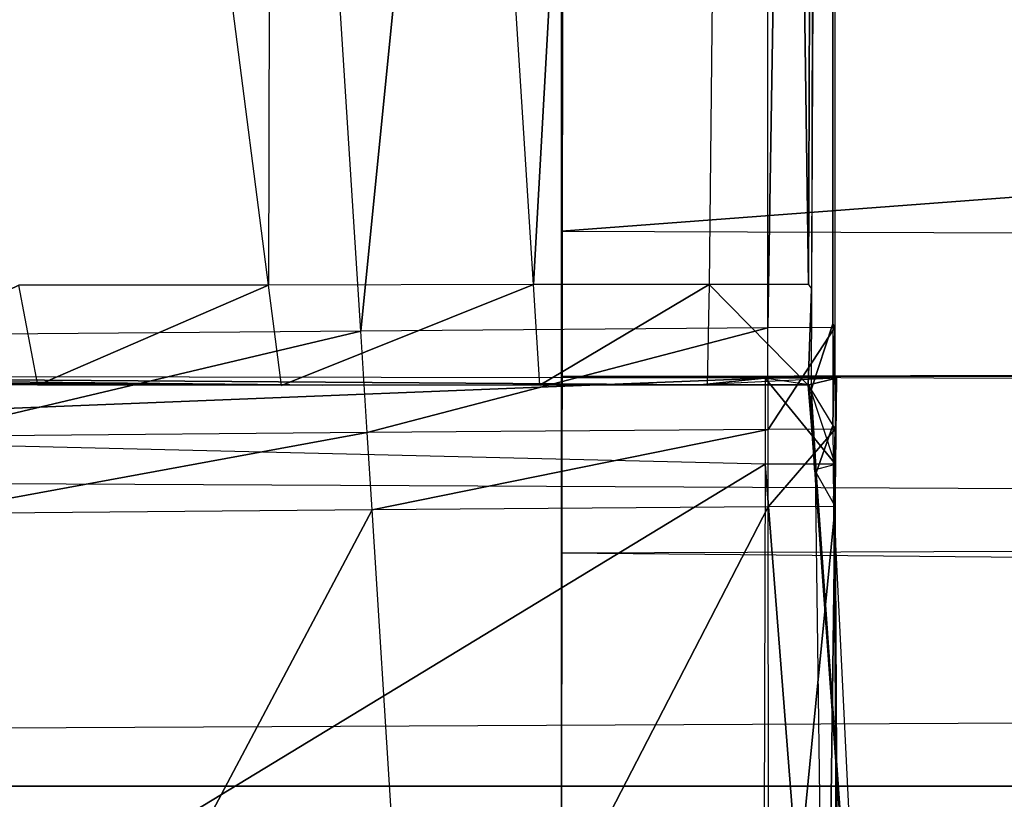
# Model space of a CAD drawing. Extents: x 0 to 0.356, y -0.372 to 0.
# Tile 7 of 32: x 0.06233 to 0.06684, y -0.37006 to -0.36649. Entities that reach past the tile are written whole.
import ezdxf

# ---------------------------------------------------------------- set-up
doc = ezdxf.new("R2010")
doc.units = 0
for name, color, linetype in [('L18_FRONTO_N_A714__0___REPLACEM', 7, 'CONTINUOUS'), ('L1_GRIFF_N_A714__1___REPLACEMTF', 7, 'CONTINUOUS'), ('L20_GRIFFO_N_A714__1___REPLACEM', 7, 'CONTINUOUS'), ('L21_GRIFFO_N_A714__0___REPLACEM', 7, 'CONTINUOUS'), ('L2_GRIFF_N_A714__0___REPLACEMTF', 7, 'CONTINUOUS'), ('L3_FRONTU_N_A714__0___REPLACEMT', 7, 'CONTINUOUS')]:
    doc.layers.add(name, color=color, linetype=linetype)

msp = doc.modelspace()

# ---------------------------------------------------------------- linework, layer by layer
at = {"layer": 'L18_FRONTO_N_A714__0___REPLACEM', "color": 8}
for points, invisible_edges in [([(0.349193, -0.368345, 0.856), (0.006722, -0.352928, 0.856), (0.006722, -0.368345, 0.856), (0.349193, -0.368345, 0.856)], 13), ([(0.006722, -0.352928, 0.856), (0.349193, -0.368345, 0.856), (0.349193, -0.352928, 0.856), (0.006722, -0.352928, 0.856)], 14), ([(0.349193, -0.37, 0.856), (0.006722, -0.368345, 0.856), (0.006722, -0.37, 0.856), (0.349193, -0.37, 0.856)], 13), ([(0.006722, -0.368345, 0.856), (0.349193, -0.37, 0.856), (0.349193, -0.368345, 0.856), (0.006722, -0.368345, 0.856)], 14), ([(0.006722, -0.37, 0.85429), (0.062173, -0.37, 0.542239), (0.064049, -0.37, 0.542808), (0.006722, -0.37, 0.85429)], 15), ([(0.006722, -0.37, 0.85429), (0.064049, -0.37, 0.542808), (0.066, -0.37, 0.543), (0.006722, -0.37, 0.85429)], 15), ([(0.006722, -0.37, 0.85429), (0.066, -0.37, 0.543), (0.349193, -0.37, 0.85429), (0.006722, -0.37, 0.85429)], 15), ([(0.349193, -0.37, 0.856), (0.006722, -0.37, 0.85429), (0.349193, -0.37, 0.85429), (0.349193, -0.37, 0.856)], 13), ([(0.006722, -0.37, 0.85429), (0.349193, -0.37, 0.856), (0.006722, -0.37, 0.856), (0.006722, -0.37, 0.85429)], 14), ([(0.29, -0.37, 0.543), (0.349193, -0.37, 0.85429), (0.066, -0.37, 0.543), (0.29, -0.37, 0.543)], 13)]:
    msp.add_3dface(points, dxfattribs=dict(at, invisible_edges=invisible_edges))
at = {"layer": 'L1_GRIFF_N_A714__1___REPLACEMTF', "color": 254}
for points, invisible_edges in [([(0.064811, -0.367458, 0.494732), (0.289944, -0.350376, 0.488481), (0.064811, -0.350376, 0.488481), (0.064811, -0.367458, 0.494732)], 13), ([(0.289944, -0.350376, 0.488481), (0.064811, -0.367458, 0.494732), (0.289944, -0.367458, 0.494732), (0.289944, -0.350376, 0.488481)], 14), ([(0.064828, -0.35049, 0.485178), (0.289945, -0.370681, 0.492543), (0.064811, -0.370681, 0.492543), (0.064828, -0.35049, 0.485178)], 13), ([(0.289945, -0.370681, 0.492543), (0.064828, -0.35049, 0.485178), (0.289961, -0.35049, 0.485178), (0.289945, -0.370681, 0.492543)], 14), ([(0.289944, -0.368123, 0.494975), (0.064811, -0.367458, 0.494732), (0.064811, -0.368123, 0.494975), (0.289944, -0.368123, 0.494975)], 13), ([(0.064811, -0.367458, 0.494732), (0.289944, -0.368123, 0.494975), (0.289944, -0.367458, 0.494732), (0.064811, -0.367458, 0.494732)], 14), ([(0.064811, -0.368123, 0.496633), (0.289944, -0.368123, 0.494975), (0.064811, -0.368123, 0.494975), (0.064811, -0.368123, 0.496633)], 13), ([(0.289944, -0.368123, 0.494975), (0.064811, -0.368123, 0.496633), (0.289944, -0.368123, 0.496633), (0.289944, -0.368123, 0.494975)], 14), ([(0.289944, -0.368931, 0.496666), (0.064811, -0.368123, 0.496633), (0.064811, -0.368931, 0.496666), (0.289944, -0.368931, 0.496666)], 13), ([(0.064811, -0.368123, 0.496633), (0.289944, -0.368931, 0.496666), (0.289944, -0.368123, 0.496633), (0.064811, -0.368123, 0.496633)], 14), ([(0.289944, -0.371009, 0.496748), (0.064811, -0.368931, 0.496666), (0.064811, -0.371009, 0.496748), (0.289944, -0.371009, 0.496748)], 13), ([(0.064811, -0.368931, 0.496666), (0.289944, -0.371009, 0.496748), (0.289944, -0.368931, 0.496666), (0.064811, -0.368931, 0.496666)], 14)]:
    msp.add_3dface(points, dxfattribs=dict(at, invisible_edges=invisible_edges))
at = {"layer": 'L20_GRIFFO_N_A714__1___REPLACEM', "color": 254}
for points, invisible_edges in [([(0.289944, -0.350376, 0.548519), (0.064811, -0.367458, 0.542268), (0.064811, -0.350376, 0.548519), (0.289944, -0.350376, 0.548519)], 13), ([(0.064811, -0.367458, 0.542268), (0.289944, -0.350376, 0.548519), (0.289944, -0.367458, 0.542268), (0.064811, -0.367458, 0.542268)], 14), ([(0.289945, -0.370681, 0.544457), (0.064828, -0.35049, 0.551822), (0.064811, -0.370681, 0.544457), (0.289945, -0.370681, 0.544457)], 13), ([(0.064828, -0.35049, 0.551822), (0.289945, -0.370681, 0.544457), (0.289961, -0.35049, 0.551822), (0.064828, -0.35049, 0.551822)], 14), ([(0.289944, -0.367458, 0.542268), (0.064811, -0.368123, 0.542025), (0.064811, -0.367458, 0.542268), (0.289944, -0.367458, 0.542268)], 13), ([(0.064811, -0.368123, 0.542025), (0.289944, -0.367458, 0.542268), (0.289944, -0.368123, 0.542025), (0.064811, -0.368123, 0.542025)], 14), ([(0.064811, -0.368123, 0.542025), (0.289944, -0.368123, 0.540367), (0.064811, -0.368123, 0.540367), (0.064811, -0.368123, 0.542025)], 13), ([(0.289944, -0.368123, 0.540367), (0.064811, -0.368123, 0.542025), (0.289944, -0.368123, 0.542025), (0.289944, -0.368123, 0.540367)], 14), ([(0.289944, -0.368123, 0.540367), (0.064811, -0.368931, 0.540334), (0.064811, -0.368123, 0.540367), (0.289944, -0.368123, 0.540367)], 13), ([(0.064811, -0.368931, 0.540334), (0.289944, -0.368123, 0.540367), (0.289944, -0.368931, 0.540334), (0.064811, -0.368931, 0.540334)], 14), ([(0.289944, -0.368931, 0.540334), (0.064811, -0.371009, 0.540252), (0.064811, -0.368931, 0.540334), (0.289944, -0.368931, 0.540334)], 13), ([(0.064811, -0.371009, 0.540252), (0.289944, -0.368931, 0.540334), (0.289944, -0.371009, 0.540252), (0.064811, -0.371009, 0.540252)], 14)]:
    msp.add_3dface(points, dxfattribs=dict(at, invisible_edges=invisible_edges))
at = {"layer": 'L21_GRIFFO_N_A714__0___REPLACEM', "color": 254}
for points, invisible_edges in [([(0.063891, -0.367915, 0.546119), (0.065744, -0.349385, 0.553133), (0.062715, -0.349409, 0.552782), (0.063891, -0.367915, 0.546119)], 13), ([(0.065687, -0.349391, 0.548357), (0.064683, -0.367702, 0.541943), (0.063508, -0.349408, 0.548104), (0.065687, -0.349391, 0.548357)], 13), ([(0.065744, -0.349385, 0.553133), (0.063891, -0.367915, 0.546119), (0.065756, -0.3679, 0.546335), (0.065744, -0.349385, 0.553133)], 14), ([(0.064683, -0.367702, 0.541943), (0.065687, -0.349391, 0.548357), (0.065487, -0.367702, 0.542031), (0.064683, -0.367702, 0.541943)], 14), ([(0.065687, -0.349391, 0.548357), (0.065942, -0.367701, 0.54208), (0.065487, -0.367702, 0.542031), (0.065687, -0.349391, 0.548357)], 13), ([(0.065942, -0.367701, 0.54208), (0.065687, -0.349391, 0.548357), (0.065994, -0.349389, 0.548392), (0.065942, -0.367701, 0.54208)], 14), ([(0.065756, -0.3679, 0.546335), (0.066051, -0.349383, 0.553169), (0.065744, -0.349385, 0.553133), (0.065756, -0.3679, 0.546335)], 13), ([(0.066051, -0.349383, 0.553169), (0.065756, -0.3679, 0.546335), (0.066063, -0.367898, 0.546371), (0.066051, -0.349383, 0.553169)], 14), ([(0.065942, -0.367701, 0.54208), (0.065999, -0.349389, 0.548842), (0.065955, -0.367722, 0.542541), (0.065942, -0.367701, 0.54208)], 13), ([(0.065999, -0.349389, 0.548842), (0.065942, -0.367701, 0.54208), (0.065994, -0.349389, 0.548392), (0.065999, -0.349389, 0.548842)], 14), ([(0.066046, -0.349384, 0.552704), (0.065955, -0.367722, 0.542541), (0.065999, -0.349389, 0.548842), (0.066046, -0.349384, 0.552704)], 14), ([(0.066046, -0.349384, 0.552704), (0.066053, -0.367882, 0.546015), (0.065955, -0.367722, 0.542541), (0.066046, -0.349384, 0.552704)], 14), ([(0.066051, -0.349383, 0.553169), (0.066053, -0.367882, 0.546015), (0.066046, -0.349384, 0.552704), (0.066051, -0.349383, 0.553169)], 14), ([(0.066053, -0.367882, 0.546015), (0.066051, -0.349383, 0.553169), (0.066063, -0.367898, 0.546371), (0.066053, -0.367882, 0.546015)], 13), ([(0.061797, -0.367932, 0.545536), (0.062715, -0.349409, 0.552782), (0.059499, -0.349435, 0.551886), (0.061797, -0.367932, 0.545536)], 13), ([(0.063508, -0.349408, 0.548104), (0.063469, -0.367704, 0.541625), (0.061112, -0.349428, 0.547438), (0.063508, -0.349408, 0.548104)], 14), ([(0.063469, -0.367704, 0.541625), (0.062325, -0.367704, 0.54114), (0.061112, -0.349428, 0.547438), (0.063469, -0.367704, 0.541625)], 14), ([(0.062715, -0.349409, 0.552782), (0.061797, -0.367932, 0.545536), (0.063891, -0.367915, 0.546119), (0.062715, -0.349409, 0.552782)], 14), ([(0.064683, -0.367702, 0.541943), (0.063469, -0.367704, 0.541625), (0.063508, -0.349408, 0.548104), (0.064683, -0.367702, 0.541943)], 14), ([(0.061401, -0.368158, 0.540343), (0.062325, -0.367704, 0.54114), (0.062412, -0.368163, 0.541007), (0.061401, -0.368158, 0.540343)], 14), ([(0.063469, -0.367704, 0.541625), (0.062412, -0.368163, 0.541007), (0.062325, -0.367704, 0.54114), (0.063469, -0.367704, 0.541625)], 13), ([(0.062412, -0.368163, 0.541007), (0.063469, -0.367704, 0.541625), (0.063528, -0.368164, 0.541479), (0.062412, -0.368163, 0.541007)], 14), ([(0.064683, -0.367702, 0.541943), (0.063528, -0.368164, 0.541479), (0.063469, -0.367704, 0.541625), (0.064683, -0.367702, 0.541943)], 13), ([(0.063528, -0.368164, 0.541479), (0.064683, -0.367702, 0.541943), (0.064712, -0.368162, 0.541788), (0.063528, -0.368164, 0.541479)], 14), ([(0.065487, -0.367702, 0.542031), (0.064712, -0.368162, 0.541788), (0.064683, -0.367702, 0.541943), (0.065487, -0.367702, 0.542031)], 13), ([(0.064712, -0.368162, 0.541788), (0.065487, -0.367702, 0.542031), (0.065478, -0.368162, 0.541871), (0.064712, -0.368162, 0.541788)], 14), ([(0.065487, -0.367702, 0.542031), (0.065941, -0.368162, 0.541922), (0.065478, -0.368162, 0.541871), (0.065487, -0.367702, 0.542031)], 13), ([(0.065941, -0.368162, 0.541922), (0.065487, -0.367702, 0.542031), (0.065942, -0.367701, 0.54208), (0.065941, -0.368162, 0.541922)], 14), ([(0.065955, -0.367722, 0.542541), (0.065941, -0.368162, 0.541922), (0.065942, -0.367701, 0.54208), (0.065955, -0.367722, 0.542541)], 14), ([(0.065941, -0.368162, 0.541922), (0.065955, -0.367722, 0.542541), (0.065954, -0.368184, 0.542383), (0.065941, -0.368162, 0.541922)], 13), ([(0.066053, -0.367882, 0.546015), (0.065954, -0.368184, 0.542383), (0.065955, -0.367722, 0.542541), (0.066053, -0.367882, 0.546015)], 14), ([(0.065954, -0.368184, 0.542383), (0.066053, -0.367882, 0.546015), (0.066054, -0.368347, 0.545847), (0.065954, -0.368184, 0.542383)], 13), ([(0.066063, -0.367898, 0.546371), (0.066054, -0.368347, 0.545847), (0.066053, -0.367882, 0.546015), (0.066063, -0.367898, 0.546371)], 14), ([(0.061854, -0.368398, 0.545376), (0.063891, -0.367915, 0.546119), (0.061797, -0.367932, 0.545536), (0.061854, -0.368398, 0.545376)], 13), ([(0.063891, -0.367915, 0.546119), (0.061854, -0.368398, 0.545376), (0.06392, -0.36838, 0.545951), (0.063891, -0.367915, 0.546119)], 14), ([(0.06392, -0.36838, 0.545951), (0.065756, -0.3679, 0.546335), (0.063891, -0.367915, 0.546119), (0.06392, -0.36838, 0.545951)], 13), ([(0.065756, -0.3679, 0.546335), (0.06392, -0.36838, 0.545951), (0.065757, -0.368366, 0.546164), (0.065756, -0.3679, 0.546335)], 14), ([(0.065757, -0.368366, 0.546164), (0.066063, -0.367898, 0.546371), (0.065756, -0.3679, 0.546335), (0.065757, -0.368366, 0.546164)], 13), ([(0.066063, -0.367898, 0.546371), (0.065757, -0.368366, 0.546164), (0.066064, -0.368364, 0.5462), (0.066063, -0.367898, 0.546371)], 14), ([(0.066054, -0.368347, 0.545847), (0.066063, -0.367898, 0.546371), (0.066064, -0.368364, 0.5462), (0.066054, -0.368347, 0.545847)], 13), ([(0.059505, -0.36812, 0.520321), (0.065744, -0.36813, 0.519986), (0.059509, -0.36812, 0.519986), (0.059505, -0.36812, 0.520321)], 13), ([(0.065744, -0.36813, 0.519986), (0.059505, -0.36812, 0.520321), (0.06574, -0.36813, 0.520305), (0.065744, -0.36813, 0.519986)], 14), ([(0.065446, -0.368161, 0.541283), (0.06574, -0.36813, 0.520305), (0.059505, -0.36812, 0.520321), (0.065446, -0.368161, 0.541283)], 14), ([(0.065446, -0.368161, 0.541283), (0.059505, -0.36812, 0.520321), (0.063716, -0.368163, 0.540926), (0.065446, -0.368161, 0.541283)], 14), ([(0.063716, -0.368163, 0.540926), (0.059505, -0.36812, 0.520321), (0.060319, -0.368145, 0.538276), (0.063716, -0.368163, 0.540926)], 14), ([(0.065744, -0.36813, 0.519986), (0.059573, -0.368377, 0.519986), (0.059509, -0.36812, 0.519986), (0.065744, -0.36813, 0.519986)], 13), ([(0.059573, -0.368377, 0.519986), (0.065744, -0.36813, 0.519986), (0.065743, -0.368524, 0.519986), (0.059573, -0.368377, 0.519986)], 14), ([(0.063716, -0.368163, 0.540926), (0.060319, -0.368145, 0.538276), (0.061763, -0.368158, 0.539883), (0.063716, -0.368163, 0.540926)], 14), ([(0.061401, -0.368158, 0.540343), (0.062688, -0.368163, 0.540491), (0.061763, -0.368158, 0.539883), (0.061401, -0.368158, 0.540343)], 13), ([(0.062688, -0.368163, 0.540491), (0.061401, -0.368158, 0.540343), (0.062412, -0.368163, 0.541007), (0.062688, -0.368163, 0.540491)], 14), ([(0.063716, -0.368163, 0.540926), (0.061763, -0.368158, 0.539883), (0.062688, -0.368163, 0.540491), (0.063716, -0.368163, 0.540926)], 14), ([(0.062412, -0.368163, 0.541007), (0.063716, -0.368163, 0.540926), (0.062688, -0.368163, 0.540491), (0.062412, -0.368163, 0.541007)], 13), ([(0.063716, -0.368163, 0.540926), (0.062412, -0.368163, 0.541007), (0.063528, -0.368164, 0.541479), (0.063716, -0.368163, 0.540926)], 14), ([(0.063528, -0.368164, 0.541479), (0.064728, -0.368162, 0.541204), (0.063716, -0.368163, 0.540926), (0.063528, -0.368164, 0.541479)], 13), ([(0.064728, -0.368162, 0.541204), (0.063528, -0.368164, 0.541479), (0.064712, -0.368162, 0.541788), (0.064728, -0.368162, 0.541204)], 14), ([(0.065446, -0.368161, 0.541283), (0.063716, -0.368163, 0.540926), (0.064728, -0.368162, 0.541204), (0.065446, -0.368161, 0.541283)], 14), ([(0.064712, -0.368162, 0.541788), (0.065446, -0.368161, 0.541283), (0.064728, -0.368162, 0.541204), (0.064712, -0.368162, 0.541788)], 13), ([(0.065446, -0.368161, 0.541283), (0.064712, -0.368162, 0.541788), (0.065478, -0.368162, 0.541871), (0.065446, -0.368161, 0.541283)], 14), ([(0.065944, -0.368161, 0.541338), (0.06574, -0.36813, 0.520305), (0.065446, -0.368161, 0.541283), (0.065944, -0.368161, 0.541338)], 14), ([(0.065478, -0.368162, 0.541871), (0.065944, -0.368161, 0.541338), (0.065446, -0.368161, 0.541283), (0.065478, -0.368162, 0.541871)], 13), ([(0.065944, -0.368161, 0.541338), (0.065478, -0.368162, 0.541871), (0.065941, -0.368162, 0.541922), (0.065944, -0.368161, 0.541338)], 14), ([(0.06574, -0.36813, 0.520305), (0.065944, -0.368161, 0.541338), (0.06607, -0.368131, 0.520304), (0.06574, -0.36813, 0.520305)], 13), ([(0.06574, -0.36813, 0.520305), (0.066072, -0.36813, 0.519986), (0.065744, -0.36813, 0.519986), (0.06574, -0.36813, 0.520305)], 13), ([(0.066072, -0.36813, 0.519986), (0.06574, -0.36813, 0.520305), (0.06607, -0.368131, 0.520304), (0.066072, -0.36813, 0.519986)], 14), ([(0.065744, -0.36813, 0.519986), (0.066066, -0.368525, 0.519986), (0.065743, -0.368524, 0.519986), (0.065744, -0.36813, 0.519986)], 13), ([(0.066066, -0.368525, 0.519986), (0.065744, -0.36813, 0.519986), (0.066072, -0.36813, 0.519986), (0.066066, -0.368525, 0.519986)], 14), ([(0.065941, -0.368162, 0.541922), (0.065972, -0.36855, 0.541329), (0.065944, -0.368161, 0.541338), (0.065941, -0.368162, 0.541922)], 14), ([(0.065954, -0.368184, 0.542383), (0.065969, -0.368551, 0.541912), (0.065941, -0.368162, 0.541922), (0.065954, -0.368184, 0.542383)], 14), ([(0.065972, -0.36855, 0.541329), (0.065941, -0.368162, 0.541922), (0.065969, -0.368551, 0.541912), (0.065972, -0.36855, 0.541329)], 13), ([(0.06607, -0.368131, 0.520304), (0.065944, -0.368161, 0.541338), (0.066064, -0.368526, 0.520305), (0.06607, -0.368131, 0.520304)], 14), ([(0.065944, -0.368161, 0.541338), (0.065972, -0.36855, 0.541329), (0.066064, -0.368526, 0.520305), (0.065944, -0.368161, 0.541338)], 14), ([(0.066066, -0.368525, 0.519986), (0.06607, -0.368131, 0.520304), (0.066064, -0.368526, 0.520305), (0.066066, -0.368525, 0.519986)], 13), ([(0.06607, -0.368131, 0.520304), (0.066066, -0.368525, 0.519986), (0.066072, -0.36813, 0.519986), (0.06607, -0.368131, 0.520304)], 14), ([(0.066054, -0.368347, 0.545847), (0.065977, -0.368564, 0.542248), (0.065954, -0.368184, 0.542383), (0.066054, -0.368347, 0.545847)], 14), ([(0.065969, -0.368551, 0.541912), (0.065954, -0.368184, 0.542383), (0.065977, -0.368564, 0.542248), (0.065969, -0.368551, 0.541912)], 13), ([(0.065743, -0.368524, 0.519986), (0.060289, -0.371838, 0.519986), (0.059573, -0.368377, 0.519986), (0.065743, -0.368524, 0.519986)], 13), ([(0.061898, -0.368751, 0.545255), (0.06392, -0.36838, 0.545951), (0.061854, -0.368398, 0.545376), (0.061898, -0.368751, 0.545255)], 13), ([(0.06392, -0.36838, 0.545951), (0.061898, -0.368751, 0.545255), (0.063943, -0.368734, 0.545824), (0.06392, -0.36838, 0.545951)], 14), ([(0.063943, -0.368734, 0.545824), (0.065757, -0.368366, 0.546164), (0.06392, -0.36838, 0.545951), (0.063943, -0.368734, 0.545824)], 13), ([(0.065757, -0.368366, 0.546164), (0.063943, -0.368734, 0.545824), (0.065757, -0.36872, 0.546034), (0.065757, -0.368366, 0.546164)], 14), ([(0.065757, -0.36872, 0.546034), (0.066064, -0.368364, 0.5462), (0.065757, -0.368366, 0.546164), (0.065757, -0.36872, 0.546034)], 13), ([(0.066064, -0.368364, 0.5462), (0.065757, -0.36872, 0.546034), (0.066064, -0.368718, 0.54607), (0.066064, -0.368364, 0.5462)], 14), ([(0.065977, -0.368564, 0.542248), (0.066054, -0.368347, 0.545847), (0.066056, -0.368704, 0.545719), (0.065977, -0.368564, 0.542248)], 13), ([(0.066064, -0.368364, 0.5462), (0.066056, -0.368704, 0.545719), (0.066054, -0.368347, 0.545847), (0.066064, -0.368364, 0.5462)], 14), ([(0.066056, -0.368704, 0.545719), (0.066064, -0.368364, 0.5462), (0.066064, -0.368718, 0.54607), (0.066056, -0.368704, 0.545719)], 13), ([(0.060289, -0.371838, 0.519986), (0.065743, -0.368524, 0.519986), (0.065735, -0.371989, 0.519986), (0.060289, -0.371838, 0.519986)], 14), ([(0.065743, -0.368524, 0.519986), (0.066015, -0.371997, 0.519986), (0.065735, -0.371989, 0.519986), (0.065743, -0.368524, 0.519986)], 13), ([(0.066015, -0.371997, 0.519986), (0.065743, -0.368524, 0.519986), (0.066066, -0.368525, 0.519986), (0.066015, -0.371997, 0.519986)], 14), ([(0.066217, -0.371971, 0.541825), (0.065972, -0.36855, 0.541329), (0.065969, -0.368551, 0.541912), (0.066217, -0.371971, 0.541825)], 14), ([(0.065969, -0.368551, 0.541912), (0.065977, -0.368564, 0.542248), (0.066217, -0.371971, 0.541825), (0.065969, -0.368551, 0.541912)], 14), ([(0.066064, -0.368526, 0.520305), (0.065972, -0.36855, 0.541329), (0.066018, -0.371997, 0.520322), (0.066064, -0.368526, 0.520305)], 14), ([(0.065972, -0.36855, 0.541329), (0.066213, -0.371972, 0.541327), (0.066018, -0.371997, 0.520322), (0.065972, -0.36855, 0.541329)], 14), ([(0.065972, -0.36855, 0.541329), (0.066217, -0.371971, 0.541825), (0.066213, -0.371972, 0.541327), (0.065972, -0.36855, 0.541329)], 13), ([(0.065977, -0.368564, 0.542248), (0.066056, -0.368704, 0.545719), (0.066217, -0.371971, 0.541825), (0.065977, -0.368564, 0.542248)], 14), ([(0.066066, -0.368525, 0.519986), (0.066018, -0.371997, 0.520322), (0.066015, -0.371997, 0.519986), (0.066066, -0.368525, 0.519986)], 13), ([(0.066018, -0.371997, 0.520322), (0.066066, -0.368525, 0.519986), (0.066064, -0.368526, 0.520305), (0.066018, -0.371997, 0.520322)], 14), ([(0.066056, -0.368704, 0.545719), (0.066082, -0.371846, 0.544588), (0.066217, -0.371971, 0.541825), (0.066056, -0.368704, 0.545719)], 14), ([(0.066056, -0.368704, 0.545719), (0.066064, -0.368718, 0.54607), (0.066082, -0.371846, 0.544588), (0.066056, -0.368704, 0.545719)], 14), ([(0.062285, -0.371861, 0.544187), (0.063943, -0.368734, 0.545824), (0.061898, -0.368751, 0.545255), (0.062285, -0.371861, 0.544187)], 13), ([(0.063943, -0.368734, 0.545824), (0.062285, -0.371861, 0.544187), (0.064141, -0.371846, 0.544703), (0.063943, -0.368734, 0.545824)], 14), ([(0.064141, -0.371846, 0.544703), (0.065757, -0.36872, 0.546034), (0.063943, -0.368734, 0.545824), (0.064141, -0.371846, 0.544703)], 13), ([(0.065757, -0.36872, 0.546034), (0.064141, -0.371846, 0.544703), (0.065759, -0.371833, 0.544891), (0.065757, -0.36872, 0.546034)], 14), ([(0.065759, -0.371833, 0.544891), (0.066064, -0.368718, 0.54607), (0.065757, -0.36872, 0.546034), (0.065759, -0.371833, 0.544891)], 13), ([(0.066064, -0.368718, 0.54607), (0.065759, -0.371833, 0.544891), (0.066066, -0.371831, 0.544927), (0.066064, -0.368718, 0.54607)], 14), ([(0.066064, -0.368718, 0.54607), (0.066066, -0.371831, 0.544927), (0.066082, -0.371846, 0.544588), (0.066064, -0.368718, 0.54607)], 14)]:
    msp.add_3dface(points, dxfattribs=dict(at, invisible_edges=invisible_edges))
at = {"layer": 'L2_GRIFF_N_A714__0___REPLACEMTF', "color": 254}
for points, invisible_edges in [([(0.065744, -0.349385, 0.483867), (0.063891, -0.367915, 0.490881), (0.062715, -0.349409, 0.484218), (0.065744, -0.349385, 0.483867)], 13), ([(0.064683, -0.367702, 0.495057), (0.065687, -0.349391, 0.488643), (0.063508, -0.349408, 0.488896), (0.064683, -0.367702, 0.495057)], 13), ([(0.063891, -0.367915, 0.490881), (0.065744, -0.349385, 0.483867), (0.065756, -0.3679, 0.490665), (0.063891, -0.367915, 0.490881)], 14), ([(0.065687, -0.349391, 0.488643), (0.064683, -0.367702, 0.495057), (0.065487, -0.367702, 0.494969), (0.065687, -0.349391, 0.488643)], 14), ([(0.065942, -0.367701, 0.49492), (0.065687, -0.349391, 0.488643), (0.065487, -0.367702, 0.494969), (0.065942, -0.367701, 0.49492)], 13), ([(0.065687, -0.349391, 0.488643), (0.065942, -0.367701, 0.49492), (0.065994, -0.349389, 0.488608), (0.065687, -0.349391, 0.488643)], 14), ([(0.066051, -0.349383, 0.483831), (0.065756, -0.3679, 0.490665), (0.065744, -0.349385, 0.483867), (0.066051, -0.349383, 0.483831)], 13), ([(0.065756, -0.3679, 0.490665), (0.066051, -0.349383, 0.483831), (0.066063, -0.367898, 0.490629), (0.065756, -0.3679, 0.490665)], 14), ([(0.065999, -0.349389, 0.488158), (0.065942, -0.367701, 0.49492), (0.065955, -0.367722, 0.494459), (0.065999, -0.349389, 0.488158)], 13), ([(0.065942, -0.367701, 0.49492), (0.065999, -0.349389, 0.488158), (0.065994, -0.349389, 0.488608), (0.065942, -0.367701, 0.49492)], 14), ([(0.066046, -0.349384, 0.484296), (0.065999, -0.349389, 0.488158), (0.065955, -0.367722, 0.494459), (0.066046, -0.349384, 0.484296)], 14), ([(0.066046, -0.349384, 0.484296), (0.065955, -0.367722, 0.494459), (0.066053, -0.367882, 0.490985), (0.066046, -0.349384, 0.484296)], 14), ([(0.066053, -0.367882, 0.490985), (0.066051, -0.349383, 0.483831), (0.066046, -0.349384, 0.484296), (0.066053, -0.367882, 0.490985)], 14), ([(0.066051, -0.349383, 0.483831), (0.066053, -0.367882, 0.490985), (0.066063, -0.367898, 0.490629), (0.066051, -0.349383, 0.483831)], 13), ([(0.062715, -0.349409, 0.484218), (0.061797, -0.367932, 0.491464), (0.059499, -0.349435, 0.485114), (0.062715, -0.349409, 0.484218)], 13), ([(0.063508, -0.349408, 0.488896), (0.061112, -0.349428, 0.489563), (0.063469, -0.367704, 0.495375), (0.063508, -0.349408, 0.488896)], 14), ([(0.063469, -0.367704, 0.495375), (0.061112, -0.349428, 0.489563), (0.062325, -0.367704, 0.49586), (0.063469, -0.367704, 0.495375)], 14), ([(0.061797, -0.367932, 0.491464), (0.062715, -0.349409, 0.484218), (0.063891, -0.367915, 0.490881), (0.061797, -0.367932, 0.491464)], 14), ([(0.064683, -0.367702, 0.495057), (0.063508, -0.349408, 0.488896), (0.063469, -0.367704, 0.495375), (0.064683, -0.367702, 0.495057)], 14), ([(0.062325, -0.367704, 0.49586), (0.061401, -0.368158, 0.496657), (0.062412, -0.368163, 0.495993), (0.062325, -0.367704, 0.49586)], 14), ([(0.062412, -0.368163, 0.495993), (0.063469, -0.367704, 0.495375), (0.062325, -0.367704, 0.49586), (0.062412, -0.368163, 0.495993)], 13), ([(0.063469, -0.367704, 0.495375), (0.062412, -0.368163, 0.495993), (0.063528, -0.368164, 0.495521), (0.063469, -0.367704, 0.495375)], 14), ([(0.063528, -0.368164, 0.495521), (0.064683, -0.367702, 0.495057), (0.063469, -0.367704, 0.495375), (0.063528, -0.368164, 0.495521)], 13), ([(0.064683, -0.367702, 0.495057), (0.063528, -0.368164, 0.495521), (0.064712, -0.368162, 0.495212), (0.064683, -0.367702, 0.495057)], 14), ([(0.064712, -0.368162, 0.495212), (0.065487, -0.367702, 0.494969), (0.064683, -0.367702, 0.495057), (0.064712, -0.368162, 0.495212)], 13), ([(0.065487, -0.367702, 0.494969), (0.064712, -0.368162, 0.495212), (0.065478, -0.368162, 0.495129), (0.065487, -0.367702, 0.494969)], 14), ([(0.065941, -0.368162, 0.495079), (0.065487, -0.367702, 0.494969), (0.065478, -0.368162, 0.495129), (0.065941, -0.368162, 0.495079)], 13), ([(0.065487, -0.367702, 0.494969), (0.065941, -0.368162, 0.495079), (0.065942, -0.367701, 0.49492), (0.065487, -0.367702, 0.494969)], 14), ([(0.065941, -0.368162, 0.495079), (0.065955, -0.367722, 0.494459), (0.065942, -0.367701, 0.49492), (0.065941, -0.368162, 0.495079)], 14), ([(0.065955, -0.367722, 0.494459), (0.065941, -0.368162, 0.495079), (0.065954, -0.368184, 0.494617), (0.065955, -0.367722, 0.494459)], 13), ([(0.065954, -0.368184, 0.494617), (0.066053, -0.367882, 0.490985), (0.065955, -0.367722, 0.494459), (0.065954, -0.368184, 0.494617)], 14), ([(0.066053, -0.367882, 0.490985), (0.065954, -0.368184, 0.494617), (0.066054, -0.368347, 0.491153), (0.066053, -0.367882, 0.490985)], 13), ([(0.066054, -0.368347, 0.491153), (0.066063, -0.367898, 0.490629), (0.066053, -0.367882, 0.490985), (0.066054, -0.368347, 0.491153)], 14), ([(0.063891, -0.367915, 0.490881), (0.061854, -0.368398, 0.491624), (0.061797, -0.367932, 0.491464), (0.063891, -0.367915, 0.490881)], 13), ([(0.061854, -0.368398, 0.491624), (0.063891, -0.367915, 0.490881), (0.06392, -0.36838, 0.491049), (0.061854, -0.368398, 0.491624)], 14), ([(0.065756, -0.3679, 0.490665), (0.06392, -0.36838, 0.491049), (0.063891, -0.367915, 0.490881), (0.065756, -0.3679, 0.490665)], 13), ([(0.06392, -0.36838, 0.491049), (0.065756, -0.3679, 0.490665), (0.065757, -0.368366, 0.490836), (0.06392, -0.36838, 0.491049)], 14), ([(0.066063, -0.367898, 0.490629), (0.065757, -0.368366, 0.490836), (0.065756, -0.3679, 0.490665), (0.066063, -0.367898, 0.490629)], 13), ([(0.065757, -0.368366, 0.490836), (0.066063, -0.367898, 0.490629), (0.066064, -0.368364, 0.4908), (0.065757, -0.368366, 0.490836)], 14), ([(0.066063, -0.367898, 0.490629), (0.066054, -0.368347, 0.491153), (0.066064, -0.368364, 0.4908), (0.066063, -0.367898, 0.490629)], 13), ([(0.059509, -0.36812, 0.517014), (0.06574, -0.36813, 0.516696), (0.059505, -0.36812, 0.516679), (0.059509, -0.36812, 0.517014)], 13), ([(0.06574, -0.36813, 0.516696), (0.065446, -0.368161, 0.495717), (0.059505, -0.36812, 0.516679), (0.06574, -0.36813, 0.516696)], 14), ([(0.059505, -0.36812, 0.516679), (0.065446, -0.368161, 0.495717), (0.063716, -0.368163, 0.496074), (0.059505, -0.36812, 0.516679)], 14), ([(0.059505, -0.36812, 0.516679), (0.063716, -0.368163, 0.496074), (0.06032, -0.368145, 0.498724), (0.059505, -0.36812, 0.516679)], 14), ([(0.059573, -0.368377, 0.517014), (0.065744, -0.36813, 0.517014), (0.059509, -0.36812, 0.517014), (0.059573, -0.368377, 0.517014)], 13), ([(0.06574, -0.36813, 0.516696), (0.059509, -0.36812, 0.517014), (0.065744, -0.36813, 0.517014), (0.06574, -0.36813, 0.516696)], 14), ([(0.065744, -0.36813, 0.517014), (0.059573, -0.368377, 0.517014), (0.065743, -0.368524, 0.517014), (0.065744, -0.36813, 0.517014)], 14), ([(0.06032, -0.368145, 0.498724), (0.063716, -0.368163, 0.496074), (0.061763, -0.368158, 0.497117), (0.06032, -0.368145, 0.498724)], 14), ([(0.061401, -0.368158, 0.496657), (0.062688, -0.368163, 0.496509), (0.062412, -0.368163, 0.495993), (0.061401, -0.368158, 0.496657)], 13), ([(0.062688, -0.368163, 0.496509), (0.061401, -0.368158, 0.496657), (0.061763, -0.368158, 0.497117), (0.062688, -0.368163, 0.496509)], 14), ([(0.061763, -0.368158, 0.497117), (0.063716, -0.368163, 0.496074), (0.062688, -0.368163, 0.496509), (0.061763, -0.368158, 0.497117)], 14), ([(0.062412, -0.368163, 0.495993), (0.063716, -0.368163, 0.496074), (0.063528, -0.368164, 0.495521), (0.062412, -0.368163, 0.495993)], 13), ([(0.063716, -0.368163, 0.496074), (0.062412, -0.368163, 0.495993), (0.062688, -0.368163, 0.496509), (0.063716, -0.368163, 0.496074)], 14), ([(0.063528, -0.368164, 0.495521), (0.064728, -0.368162, 0.495796), (0.064712, -0.368162, 0.495212), (0.063528, -0.368164, 0.495521)], 13), ([(0.064728, -0.368162, 0.495796), (0.063528, -0.368164, 0.495521), (0.063716, -0.368163, 0.496074), (0.064728, -0.368162, 0.495796)], 14), ([(0.063716, -0.368163, 0.496074), (0.065446, -0.368161, 0.495717), (0.064728, -0.368162, 0.495796), (0.063716, -0.368163, 0.496074)], 14), ([(0.064712, -0.368162, 0.495212), (0.065446, -0.368161, 0.495717), (0.065478, -0.368162, 0.495129), (0.064712, -0.368162, 0.495212)], 13), ([(0.065446, -0.368161, 0.495717), (0.064712, -0.368162, 0.495212), (0.064728, -0.368162, 0.495796), (0.065446, -0.368161, 0.495717)], 14), ([(0.06607, -0.368131, 0.516696), (0.065446, -0.368161, 0.495717), (0.06574, -0.36813, 0.516696), (0.06607, -0.368131, 0.516696)], 14), ([(0.065446, -0.368161, 0.495717), (0.06607, -0.368131, 0.516696), (0.065944, -0.368161, 0.495662), (0.065446, -0.368161, 0.495717)], 13), ([(0.065944, -0.368161, 0.495662), (0.065478, -0.368162, 0.495129), (0.065446, -0.368161, 0.495717), (0.065944, -0.368161, 0.495662)], 14), ([(0.065478, -0.368162, 0.495129), (0.065944, -0.368161, 0.495662), (0.065941, -0.368162, 0.495079), (0.065478, -0.368162, 0.495129)], 13), ([(0.065744, -0.36813, 0.517014), (0.06607, -0.368131, 0.516696), (0.06574, -0.36813, 0.516696), (0.065744, -0.36813, 0.517014)], 13), ([(0.066066, -0.368525, 0.517014), (0.065744, -0.36813, 0.517014), (0.065743, -0.368524, 0.517014), (0.066066, -0.368525, 0.517014)], 13), ([(0.065744, -0.36813, 0.517014), (0.066066, -0.368525, 0.517014), (0.066072, -0.36813, 0.517014), (0.065744, -0.36813, 0.517014)], 14), ([(0.06607, -0.368131, 0.516696), (0.065744, -0.36813, 0.517014), (0.066072, -0.36813, 0.517014), (0.06607, -0.368131, 0.516696)], 14), ([(0.065972, -0.36855, 0.495671), (0.065941, -0.368162, 0.495079), (0.065944, -0.368161, 0.495662), (0.065972, -0.36855, 0.495671)], 14), ([(0.065969, -0.368551, 0.495088), (0.065954, -0.368184, 0.494617), (0.065941, -0.368162, 0.495079), (0.065969, -0.368551, 0.495088)], 14), ([(0.065941, -0.368162, 0.495079), (0.065972, -0.36855, 0.495671), (0.065969, -0.368551, 0.495088), (0.065941, -0.368162, 0.495079)], 13), ([(0.06607, -0.368131, 0.516696), (0.066064, -0.368526, 0.516695), (0.065944, -0.368161, 0.495662), (0.06607, -0.368131, 0.516696)], 14), ([(0.065944, -0.368161, 0.495662), (0.066064, -0.368526, 0.516695), (0.065972, -0.36855, 0.495671), (0.065944, -0.368161, 0.495662)], 14), ([(0.06607, -0.368131, 0.516696), (0.066066, -0.368525, 0.517014), (0.066064, -0.368526, 0.516695), (0.06607, -0.368131, 0.516696)], 13), ([(0.066066, -0.368525, 0.517014), (0.06607, -0.368131, 0.516696), (0.066072, -0.36813, 0.517014), (0.066066, -0.368525, 0.517014)], 14), ([(0.065977, -0.368564, 0.494752), (0.066054, -0.368347, 0.491153), (0.065954, -0.368184, 0.494617), (0.065977, -0.368564, 0.494752)], 14), ([(0.065954, -0.368184, 0.494617), (0.065969, -0.368551, 0.495088), (0.065977, -0.368564, 0.494752), (0.065954, -0.368184, 0.494617)], 13), ([(0.060289, -0.371838, 0.517014), (0.065743, -0.368524, 0.517014), (0.059573, -0.368377, 0.517014), (0.060289, -0.371838, 0.517014)], 13), ([(0.06392, -0.36838, 0.491049), (0.061898, -0.368751, 0.491745), (0.061854, -0.368398, 0.491624), (0.06392, -0.36838, 0.491049)], 13), ([(0.061898, -0.368751, 0.491745), (0.06392, -0.36838, 0.491049), (0.063943, -0.368734, 0.491176), (0.061898, -0.368751, 0.491745)], 14), ([(0.065757, -0.368366, 0.490836), (0.063943, -0.368734, 0.491176), (0.06392, -0.36838, 0.491049), (0.065757, -0.368366, 0.490836)], 13), ([(0.063943, -0.368734, 0.491176), (0.065757, -0.368366, 0.490836), (0.065757, -0.36872, 0.490966), (0.063943, -0.368734, 0.491176)], 14), ([(0.066064, -0.368364, 0.4908), (0.065757, -0.36872, 0.490966), (0.065757, -0.368366, 0.490836), (0.066064, -0.368364, 0.4908)], 13), ([(0.065757, -0.36872, 0.490966), (0.066064, -0.368364, 0.4908), (0.066064, -0.368718, 0.49093), (0.065757, -0.36872, 0.490966)], 14), ([(0.066054, -0.368347, 0.491153), (0.065977, -0.368564, 0.494752), (0.066056, -0.368704, 0.491281), (0.066054, -0.368347, 0.491153)], 13), ([(0.066056, -0.368704, 0.491281), (0.066064, -0.368364, 0.4908), (0.066054, -0.368347, 0.491153), (0.066056, -0.368704, 0.491281)], 14), ([(0.066064, -0.368364, 0.4908), (0.066056, -0.368704, 0.491281), (0.066064, -0.368718, 0.49093), (0.066064, -0.368364, 0.4908)], 13), ([(0.065743, -0.368524, 0.517014), (0.060289, -0.371838, 0.517014), (0.065735, -0.371989, 0.517014), (0.065743, -0.368524, 0.517014)], 14), ([(0.066015, -0.371997, 0.517014), (0.065743, -0.368524, 0.517014), (0.065735, -0.371989, 0.517014), (0.066015, -0.371997, 0.517014)], 13), ([(0.065743, -0.368524, 0.517014), (0.066015, -0.371997, 0.517014), (0.066066, -0.368525, 0.517014), (0.065743, -0.368524, 0.517014)], 14), ([(0.065972, -0.36855, 0.495671), (0.066217, -0.371971, 0.495175), (0.065969, -0.368551, 0.495088), (0.065972, -0.36855, 0.495671)], 14), ([(0.065969, -0.368551, 0.495088), (0.066217, -0.371971, 0.495175), (0.065977, -0.368564, 0.494752), (0.065969, -0.368551, 0.495088)], 14), ([(0.066064, -0.368526, 0.516695), (0.066018, -0.371997, 0.516678), (0.065972, -0.36855, 0.495671), (0.066064, -0.368526, 0.516695)], 14), ([(0.065972, -0.36855, 0.495671), (0.066018, -0.371997, 0.516678), (0.066213, -0.371972, 0.495673), (0.065972, -0.36855, 0.495671)], 14), ([(0.066217, -0.371971, 0.495175), (0.065972, -0.36855, 0.495671), (0.066213, -0.371972, 0.495673), (0.066217, -0.371971, 0.495175)], 13), ([(0.065977, -0.368564, 0.494752), (0.066217, -0.371971, 0.495175), (0.066056, -0.368704, 0.491281), (0.065977, -0.368564, 0.494752)], 14), ([(0.066018, -0.371997, 0.516678), (0.066066, -0.368525, 0.517014), (0.066015, -0.371997, 0.517014), (0.066018, -0.371997, 0.516678)], 13), ([(0.066066, -0.368525, 0.517014), (0.066018, -0.371997, 0.516678), (0.066064, -0.368526, 0.516695), (0.066066, -0.368525, 0.517014)], 14), ([(0.066056, -0.368704, 0.491281), (0.066217, -0.371971, 0.495175), (0.066082, -0.371846, 0.492412), (0.066056, -0.368704, 0.491281)], 14), ([(0.066056, -0.368704, 0.491281), (0.066082, -0.371846, 0.492412), (0.066064, -0.368718, 0.49093), (0.066056, -0.368704, 0.491281)], 14), ([(0.063943, -0.368734, 0.491176), (0.062285, -0.371861, 0.492813), (0.061898, -0.368751, 0.491745), (0.063943, -0.368734, 0.491176)], 13), ([(0.062285, -0.371861, 0.492813), (0.063943, -0.368734, 0.491176), (0.064141, -0.371846, 0.492297), (0.062285, -0.371861, 0.492813)], 14), ([(0.065757, -0.36872, 0.490966), (0.064141, -0.371846, 0.492297), (0.063943, -0.368734, 0.491176), (0.065757, -0.36872, 0.490966)], 13), ([(0.064141, -0.371846, 0.492297), (0.065757, -0.36872, 0.490966), (0.065759, -0.371833, 0.492109), (0.064141, -0.371846, 0.492297)], 14), ([(0.066064, -0.368718, 0.49093), (0.065759, -0.371833, 0.492109), (0.065757, -0.36872, 0.490966), (0.066064, -0.368718, 0.49093)], 13), ([(0.065759, -0.371833, 0.492109), (0.066064, -0.368718, 0.49093), (0.066066, -0.371831, 0.492073), (0.065759, -0.371833, 0.492109)], 14), ([(0.066064, -0.368718, 0.49093), (0.066082, -0.371846, 0.492412), (0.066066, -0.371831, 0.492073), (0.066064, -0.368718, 0.49093)], 14)]:
    msp.add_3dface(points, dxfattribs=dict(at, invisible_edges=invisible_edges))
at = {"layer": 'L3_FRONTU_N_A714__0___REPLACEMT', "color": 8}
for points, invisible_edges in [([(0.349193, -0.352928, 0.002), (0.006722, -0.368345, 0.002), (0.006722, -0.352928, 0.002), (0.349193, -0.352928, 0.002)], 13), ([(0.006722, -0.368345, 0.002), (0.349193, -0.352928, 0.002), (0.349193, -0.368345, 0.002), (0.006722, -0.368345, 0.002)], 14), ([(0.349193, -0.368345, 0.002), (0.006722, -0.37, 0.002), (0.006722, -0.368345, 0.002), (0.349193, -0.368345, 0.002)], 13), ([(0.006722, -0.37, 0.002), (0.349193, -0.368345, 0.002), (0.349193, -0.37, 0.002), (0.006722, -0.37, 0.002)], 14), ([(0.349193, -0.37, 0.514382), (0.006722, -0.37, 0.00371), (0.349193, -0.37, 0.00371), (0.349193, -0.37, 0.514382)], 13), ([(0.006722, -0.37, 0.00371), (0.349193, -0.37, 0.514382), (0.293827, -0.37, 0.494761), (0.006722, -0.37, 0.00371)], 10), ([(0.006722, -0.37, 0.00371), (0.293827, -0.37, 0.494761), (0.291951, -0.37, 0.494192), (0.006722, -0.37, 0.00371)], 13), ([(0.006722, -0.37, 0.00371), (0.291951, -0.37, 0.494192), (0.29, -0.37, 0.494), (0.006722, -0.37, 0.00371)], 10), ([(0.062173, -0.37, 0.494761), (0.006722, -0.37, 0.00371), (0.064049, -0.37, 0.494192), (0.062173, -0.37, 0.494761)], 13), ([(0.064049, -0.37, 0.494192), (0.006722, -0.37, 0.00371), (0.066, -0.37, 0.494), (0.064049, -0.37, 0.494192)], 10), ([(0.066, -0.37, 0.494), (0.006722, -0.37, 0.00371), (0.29, -0.37, 0.494), (0.066, -0.37, 0.494)], 15), ([(0.349193, -0.37, 0.00371), (0.006722, -0.37, 0.002), (0.349193, -0.37, 0.002), (0.349193, -0.37, 0.00371)], 13), ([(0.006722, -0.37, 0.002), (0.349193, -0.37, 0.00371), (0.006722, -0.37, 0.00371), (0.006722, -0.37, 0.002)], 14)]:
    msp.add_3dface(points, dxfattribs=dict(at, invisible_edges=invisible_edges))

doc.saveas('drawing.dxf')
